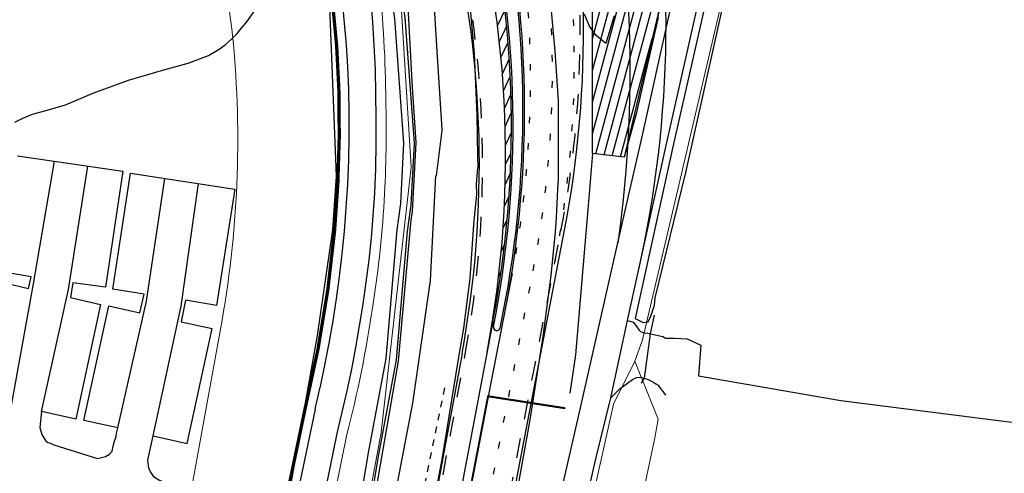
# Model space of a CAD drawing. Header units: metres. Extents: x 233874 to 239264, y 443832 to 448222.
# Tile 170 of 195: x 237695 to 237844, y 446566 to 446635. Entities that reach past the tile are written whole.
import ezdxf

# ---------------------------------------------------------------- set-up
doc = ezdxf.new("R2010")
doc.units = ezdxf.units.M
doc.header["$MEASUREMENT"] = 0
for name, pattern in [('DGN3', [54.868356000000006, 36.578904, -18.289452]), ('LIJN1-1', [2, 1, -1]), ('LIJN1-3', [4, 1, -3]), ('PHANTOM', [2.5, 1.25, -0.25, 0.25, -0.25, 0.25, -0.25])]:
    doc.linetypes.add(name, pattern=pattern)
doc.layers.add('G01 kadestrale perceelsgrens', color=73, linetype='Continuous', lineweight=0)
doc.layers.add('G02 kadestrale sectiegrens', color=73, linetype='DGN3', lineweight=30)
doc.layers.add('Goud-eigendom bedrijf', color=7, linetype='Continuous', true_color=0xffd6ad)
doc.layers.add('Goud-hulp', color=210, linetype='Continuous', plot=False)
for name, color, linetype in [('Goud-kadastrale grenzen', 13, 'Continuous'), ('Goud-markering', 7, 'Continuous'), ('Goud-ontwerp', 2, 'Continuous'), ('Goud-werkgrens', 210, 'PHANTOM'), ('HEK', 253, 'Continuous'), ('HOUTWAL', 253, 'Continuous'), ('INSTEEKSLOOT', 153, 'Continuous'), ('KANTVERH', 253, 'Continuous'), ('KANTWATER', 153, 'Continuous'), ('OVERIGEAFSCH', 253, 'Continuous')]:
    doc.layers.add(name, color=color, linetype=linetype)

# ---------------------------------------------------------------- blocks, each defined once
blk = doc.blocks.new('A$C1532452F')
at = {"layer": 'G01 kadestrale perceelsgrens', "flags": 128}
for points in [[(237746.235, 446747.182), (237748.038, 446738.875), (237750.855, 446729.418), (237754.347, 446721.754), (237758.983, 446711.401), (237763, 446703.83), (237771.318, 446683.498), (237776.845, 446666.653), (237781.635, 446646.565), (237781.611, 446635.704), (237781.625, 446614.687)], [(237788.047, 446583.122), (237789.22, 446586.398), (237794.58, 446609.196), (237802.102, 446641.553), (237809.386, 446671.234), (237817.392, 446704.74), (237822.06, 446726.972)], [(237728.038, 446705.773), (237740.925, 446681.679), (237749.762, 446655.288), (237752.254, 446642.153), (237754.075, 446612.631), (237749.503, 446572.304), (237741.175, 446527.241), (237726.376, 446454.816), (237715.168, 446404.425), (237707.598, 446373.531)], [(237680.967, 446380.87), (237689.44, 446414.74), (237704.584, 446481.23), (237716.228, 446538.907), (237725.098, 446587.991)], [(237788.047, 446583.122), (237784.788, 446576.609), (237768.82, 446504.68), (237767.23, 446497.6), (237732.07, 446340.67), (237711.23, 446249.46), (237710.27, 446244.85)], [(237739.864, 446344.066), (237747.271, 446377.976), (237754.088, 446407.847), (237761.735, 446441.301), (237769.376, 446476.758), (237773.937, 446495.12), (237777.573, 446512.452), (237783.729, 446537.333), (237787.796, 446556.007), (237791.092, 446571.495), (237791.605, 446574.336), (237788.047, 446583.122)], [(237738.01, 446576.139), (237728.236, 446529.319), (237709.498, 446438.712), (237696.494, 446376.582)], [(237703.446, 446374.672), (237704.233, 446378.265), (237705.491, 446385.733), (237721.395, 446461.656), (237734.116, 446521.834), (237744.267, 446571.762)]]:
    blk.add_lwpolyline(points, dxfattribs=at)
for points in [[(237713.769, 446677.584, -0.08618627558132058), (237726.998, 446632.131)], [(237749.021, 446642.1800000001, -0.02733220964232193), (237750.2, 446623.8050000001)], [(237726.998, 446632.131, -0.07005072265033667), (237725.098, 446587.991)], [(237750.2, 446623.8050000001, -0.01911365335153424), (237750.046, 446608.55)], [(237750.046, 446608.55, -0.02376319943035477), (237748.255, 446591.558)], [(237748.255, 446591.5580000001, -0.02536716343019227), (237744.267, 446571.762)]]:
    blk.add_lwpolyline(points, format="xyb", dxfattribs=at)
at = {"layer": 'G01 kadestrale perceelsgrens'}
for centre, major_axis, end_param in [((237595.2032713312, 446620.3258661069), (147.8847286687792, 4.11213389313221), 0.1344147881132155), ((237559.2133227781, 446619.2330097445), (183.2266772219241, -16.27800974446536), 0.1169079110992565), ((237560.443592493, 446619.2468670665), (177.5664075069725, -43.10786706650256), 0.1488832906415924)]:
    blk.add_ellipse(centre, major_axis=major_axis, ratio=1, start_param=0, end_param=end_param, dxfattribs=at)
at = {"layer": 'G02 kadestrale sectiegrens', "flags": 128}
for points in [[(237839.695, 446849.471), (237834.953, 446828.437), (237827.203, 446791.031), (237820.953, 446764.093), (237810.187, 446716.937), (237800.12, 446672.642), (237788.232, 446620.692), (237786.414, 446614.136), (237781.625, 446614.687)], [(237781.625, 446614.687), (237780.89, 446606.187), (237779.046, 446584.093), (237776.687, 446568.437), (237771.05, 446543.678), (237761.947, 446504.806), (237750.593, 446457.875), (237739.608, 446410.53), (237731.243, 446374.611), (237720.968, 446330.062), (237717.343, 446313.843), (237714.781, 446301.375), (237711.578, 446286.281), (237706.984, 446268.312), (237701.031, 446246.281), (237694.99, 446225.253)]]:
    blk.add_lwpolyline(points, dxfattribs=at)
blk = doc.blocks.new('A$C134E523E')
at = {"layer": 'G01 kadestrale perceelsgrens', "color": 20, "const_width": 0.5, "flags": 128}
blk.add_lwpolyline([(237409.37, 446499.068), (237417.107, 446504.948), (237510.035, 446576.49), (237541.902, 446601.052), (237583.264, 446633.066), (237623.044, 446663.773), (237662.978, 446694.399), (237674.707, 446701.407, -0.01847709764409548), (237683.087, 446704.975, -0.02790376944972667), (237694.448, 446708.67, -0.0587811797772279), (237699.213, 446709.3220000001, -0.0528685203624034), (237704.039, 446708.899, -0.04563561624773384), (237708.076, 446707.711, -0.05204866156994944), (237711.768, 446705.788, -0.05255400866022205), (237717.728, 446700.808, -0.04318433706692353), (237721.552, 446696.152, -0.02469523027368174), (237724.78, 446690.9, -0.02122040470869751), (237731.285, 446678.346, -0.02936671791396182), (237736.273, 446664.81, -0.03390089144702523), (237741.203, 446644.219, -0.03361635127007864), (237743.088, 446624.438, -0.02923530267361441), (237742.44, 446602.955, -0.03723802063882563), (237738.01, 446576.139)], format="xyb", dxfattribs=at)
blk.add_lwpolyline([(237738.01, 446576.139), (237728.236, 446529.319), (237709.498, 446438.712), (237696.494, 446376.582)], dxfattribs=at)
at = {"layer": 'G01 kadestrale perceelsgrens', "color": 20}
for centre, major_axis, end_param in [((237595.2032713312, 446620.3258661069), (147.8847286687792, 4.11213389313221), 0.1344147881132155), ((237559.2133227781, 446619.2330097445), (183.2266772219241, -16.27800974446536), 0.1169079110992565), ((237560.443592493, 446619.2468670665), (177.5664075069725, -43.10786706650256), 0.1488832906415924)]:
    blk.add_ellipse(centre, major_axis=major_axis, ratio=1, start_param=0, end_param=end_param, dxfattribs=at)

msp = doc.modelspace()

# ---------------------------------------------------------------- hatches: boundary and pattern name
at = {"layer": 'Goud-eigendom bedrijf', "linetype": 'Continuous'}
h = msp.add_hatch(dxfattribs=at)
h.set_pattern_fill('ANSI31', color=256, scale=10, angle=30)
h.set_pattern_definition([(74.99999999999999, (0, 0), (-1.207407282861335, 0.3235238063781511), [])])
edge = h.paths.add_edge_path()
edge.add_arc((237755.7737491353, 446764.5667615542), 8.000000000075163, 145.8497799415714, 216.8074839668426)
edge.add_line((237749.3685241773, 446759.7737360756), (237764.0934858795, 446740.0958327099))
edge.add_arc((237627.6049044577, 446636.6679716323), 171.2496870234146, 14.15599371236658, 37.15399940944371, ccw=False)
edge.add_line((237793.6543333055, 446678.5492620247), (237802.2359343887, 446680.9733487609))
edge.add_line((237802.2359343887, 446680.9733487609), (237786.414, 446614.136))
edge.add_line((237786.414, 446614.136), (237781.625, 446614.687))
edge.add_line((237781.625, 446614.687), (237781.6125557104, 446633.3685453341))
edge.add_line((237781.6125557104, 446633.3685453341), (237781.6344193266, 446646.3022210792))
edge.add_line((237781.6344193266, 446646.3022210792), (237776.6778937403, 446667.1623006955))
edge.add_line((237776.6778937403, 446667.1623006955), (237771.318, 446683.498))
edge.add_line((237771.318, 446683.498), (237763, 446703.83))
edge.add_line((237763, 446703.83), (237758.983, 446711.401))
edge.add_line((237758.983, 446711.401), (237751.73, 446727.15))
edge.add_line((237751.73, 446727.15), (237749, 446735.905))
edge.add_line((237749, 446735.905), (237747.45, 446741.835))
edge.add_line((237747.45, 446741.835), (237746.32, 446746.695))
edge.add_line((237746.32, 446746.695), (237745.5813507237, 446753.3001822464))
edge.add_line((237745.5813507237, 446753.3001822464), (237745.6678471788, 446757.1540798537))
edge.add_arc((237766.1682631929, 446757.6136452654), 20.50556649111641, 146.07591502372, 181.2842055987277, ccw=False)
at = {"layer": 'Goud-markering', "linetype": 'Continuous'}
h = msp.add_hatch(dxfattribs=at)
h.set_pattern_fill('ANSI31', color=256, scale=10, angle=20)
h.set_pattern_definition([(65, (-161.4819155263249, -13.95302631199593), (-1.132884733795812, 0.5282728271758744), [])])
edge = h.paths.add_edge_path()
edge.add_arc((237526.4299498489, 446602.1706674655), 242.3017306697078, 13.910187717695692, 22.19366057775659, ccw=False)
edge.add_arc((237608.4081798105, 446614.3296345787), 160.0000000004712, -9.04311330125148, 16.742192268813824, ccw=False)
edge.add_line((237766.4194356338, 446589.1812144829), (237766.4888613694, 446589.1701649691))
edge.add_arc((237609.2922454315, 446618.9900230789), 160.0000000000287, 349.258743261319, 387.834591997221)

# ---------------------------------------------------------------- linework, layer by layer
at = {"layer": 'Goud-eigendom bedrijf', "linetype": 'Continuous', "flags": 128}
msp.add_lwpolyline([(237749.1532002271, 446769.0576781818, 0.31989907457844), (237749.3685241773, 446759.7737360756), (237764.0934858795, 446740.0958327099, -0.1006859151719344), (237793.6543333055, 446678.5492620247), (237802.2359343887, 446680.9733487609), (237786.414, 446614.136), (237781.625, 446614.687), (237781.6125557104, 446633.3685453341), (237781.6344193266, 446646.3022210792), (237776.6778937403, 446667.1623006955), (237771.318, 446683.498), (237763, 446703.83), (237758.983, 446711.401), (237751.73, 446727.15), (237749, 446735.905), (237747.45, 446741.835), (237746.32, 446746.695), (237745.5813507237, 446753.3001822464), (237745.6678471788, 446757.1540798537, -0.1548452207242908)], format="xyb", close=True, dxfattribs=at)
at = {"layer": 'Goud-hulp', "linetype": 'LIJN1-1'}
msp.add_line((237759.127467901, 446579.0667949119), (237712.0010218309, 446352.5433467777), dxfattribs=at)
at = {"layer": 'Goud-hulp', "linetype": 'Continuous', "flags": 128}
msp.add_lwpolyline([(237409.37, 446499.068), (237417.107, 446504.948), (237510.035, 446576.49), (237541.902, 446601.052), (237583.264, 446633.066), (237623.044, 446663.773), (237662.978, 446694.399), (237674.707, 446701.407, -0.01847709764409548), (237683.087, 446704.975, -0.02790376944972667), (237694.448, 446708.67, -0.0587811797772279), (237699.213, 446709.3220000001, -0.0528685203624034), (237704.039, 446708.899, -0.04563561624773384), (237708.076, 446707.711, -0.05204866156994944), (237711.768, 446705.788, -0.05255400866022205), (237717.728, 446700.808, -0.04318433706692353), (237721.552, 446696.152, -0.02469523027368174), (237724.78, 446690.9, -0.02122040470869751), (237731.285, 446678.346, -0.02936671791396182), (237736.273, 446664.81, -0.03390089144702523), (237741.203, 446644.219, -0.03361635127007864), (237743.088, 446624.438, -0.02923530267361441), (237742.44, 446602.955, -0.03723802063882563), (237738.01, 446576.139)], format="xyb", dxfattribs=at)
msp.add_lwpolyline([(237738.01, 446576.139), (237728.236, 446529.319), (237709.498, 446438.712), (237696.494, 446376.582)], dxfattribs=at)
at = {"layer": 'Goud-markering', "linetype": 'LIJN1-1', "ltscale": 3}
for p, q in [((237760.9789383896, 446521.3169206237), (237776.8183029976, 446602.8872561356)), ((237755.6531368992, 446548.1455514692), (237762.2846481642, 446584.2058422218))]:
    msp.add_line(p, q, dxfattribs=at)
at = {"layer": 'Goud-markering', "linetype": 'LIJN1-3'}
msp.add_line((237752.1047885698, 446491.3545118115), (237772.5906022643, 446596.8533583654), dxfattribs=at)
at = {"layer": 'Goud-markering', "linetype": 'Continuous'}
for p, q in [((237755.088954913, 446522.4606402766), (237769.2635537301, 446595.4576833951)), ((237766.4888613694, 446589.1701649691), (237758.6039302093, 446547.6044240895))]:
    msp.add_line(p, q, dxfattribs=at)
at = {"layer": 'Goud-markering', "linetype": 'LIJN1-3', "flags": 128}
msp.add_lwpolyline([(237772.5906022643, 446596.8533583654, 0.2116284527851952), (237743.6288753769, 446723.2130586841), (237727.5433040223, 446744.7092313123)], format="xyb", dxfattribs=at)
at = {"layer": 'Goud-markering', "linetype": 'LIJN1-1', "ltscale": 3}
for centre, start, end in [((237619.7520769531, 446633.3864468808), 349.0110344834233, 36.80748396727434), ((237604.9234575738, 446613.1446690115), 349.5796969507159, 36.80748396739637)]:
    msp.add_arc(centre, 160, start, end, dxfattribs=at)
at = {"layer": 'Goud-markering', "linetype": 'LIJN1-3'}
for centre, start, end in [((237618.851424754, 446628.7482240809), 349.0110344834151, 36.80748396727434), ((237612.1973276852, 446625.9568741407), 349.0110344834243, 36.80748396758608)]:
    msp.add_arc(centre, 160, start, end, dxfattribs=at)
at = {"layer": 'Goud-markering', "linetype": 'Continuous'}
for centre, radius, start, end in [((237611.296675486, 446621.3186513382), 160, 349.0110344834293, 36.80748396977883), ((237609.2922454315, 446618.990023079), 160, 349.2587432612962, 36.80748396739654), ((237608.4081798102, 446614.3296345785), 160.0000000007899, 349.2587432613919, 16.74219226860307)]:
    msp.add_arc(centre, radius, start, end, dxfattribs=at)
at = {"layer": 'Goud-ontwerp', "linetype": 'Continuous'}
for p, q in [((237761.6170199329, 446521.1930176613), (237777.309134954, 446602.7919461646)), ((237761.7928944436, 446584.2962760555), (237755.1613831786, 446548.2359853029))]:
    msp.add_line(p, q, dxfattribs=at)
at = {"layer": 'Goud-ontwerp', "linetype": 'Continuous', "ltscale": 3}
for centre, radius, start, end in [((237606.0706542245, 446627.0478198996), 181.278607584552, 351.7792351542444, 35.82071751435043), ((237619.7520769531, 446633.3864468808), 160.5, 349.0110344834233, 36.80748396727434)]:
    msp.add_arc(centre, radius, start, end, dxfattribs=at)
at = {"layer": 'Goud-ontwerp', "linetype": 'Continuous'}
for centre, radius, start, end in [((237611.296675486, 446621.3186513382), 159.75, 348.0201015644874, 36.80748396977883), ((237609.2922454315, 446618.990023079), 160.25, 348.9803519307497, 36.80748396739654), ((237604.9234575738, 446613.1446690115), 159.5, 349.5796969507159, 36.80748396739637), ((237622.7782102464, 446634.349708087), 170, 347.3282692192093, 11.2146774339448), ((237767.078287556, 446588.2633667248), 0.5, 168.9803519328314, 348.0201015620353)]:
    msp.add_arc(centre, radius, start, end, dxfattribs=at)
at = {"layer": 'Goud-werkgrens', "ltscale": 3, "const_width": 0.3}
msp.add_lwpolyline([(237750.5803584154, 446549.4069521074), (237759.9674517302, 446547.5841620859), (237765.7531211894, 446577.8055338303), (237777.4756428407, 446575.9842903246)], dxfattribs=at)
at = {"layer": 'HEK'}
msp.add_lwpolyline([(237789.04, 446579.79), (237789.53, 446580.53), (237790.43, 446587.29), (237791.04, 446590.11)], dxfattribs=at)
msp.add_lwpolyline([(237789.04, 446579.79), (237789.53, 446580.53), (237790.43, 446587.29), (237791.04, 446590.11)], dxfattribs=at)
at = {"layer": 'HOUTWAL'}
msp.add_lwpolyline([(237790.9, 446632.67), (237818.02, 446750.44), (237818.28, 446756.17)], dxfattribs=at)
at = {"layer": 'INSTEEKSLOOT', "color": 13}
for points in [[(237711.915, 446728.725), (237713.64, 446728.21), (237715.72, 446727.26), (237719.81, 446724.4), (237721.47, 446723.05), (237723.98, 446720.03), (237728.42, 446714.28), (237734.69, 446705.08), (237737.89, 446699.75), (237741.76, 446691.97), (237745.49, 446684.33), (237749.4, 446673.8), (237751.88, 446665.71), (237753.82, 446658.66), (237755.69, 446650.62), (237757.34, 446640.21), (237757.98, 446630.19), (237758.67, 446619.15), (237758.75, 446618.16), (237757.86, 446611.27)], [(237710.44, 446725.36), (237714.59, 446723.5), (237718, 446721), (237722.57, 446716.55), (237729.17, 446707.59), (237733.63, 446699.78), (237737.94, 446691.37), (237742.72, 446680.6), (237747.14, 446667.72), (237749.14, 446661.61), (237751.21, 446651.82), (237753.6, 446636), (237754.21, 446624.69), (237754.77, 446616.37)], [(237754.77, 446616.37), (237754.24, 446605.85), (237754, 446604.61), (237752.08, 446583.12), (237747.92, 446558.92), (237743.3, 446532.83), (237737.27, 446504.67), (237736.34, 446500), (237730.51, 446470.96), (237721.49, 446429.67), (237711.82, 446390.18), (237705.26, 446364.37), (237703.58, 446357.83), (237703.94, 446356.63), (237704.3, 446356.13), (237704.27, 446355.83), (237703.46, 446353.68), (237703.21, 446352.23), (237694.79, 446319.53)], [(237668.94, 446226.54), (237669.35, 446227.79), (237670.58, 446230.3), (237681.63, 446270.21), (237686.42, 446285.4), (237689.04, 446296.72), (237696.72, 446321.41), (237704.37, 446352.31), (237705.68, 446355.86), (237716.89, 446399.43), (237729.75, 446454.09), (237739.2, 446500), (237745.69, 446531.55), (237754.32, 446576.78), (237757.03, 446595.39), (237757.82, 446611.27)]]:
    msp.add_lwpolyline(points, dxfattribs=at)
at = {"layer": 'INSTEEKSLOOT'}
for points in [[(237820.34, 446720.02), (237819.96, 446720.48), (237819.01, 446720.69), (237818.29, 446720.12), (237806.83, 446672.61), (237800.62, 446645.85), (237793.89, 446616.14), (237788.08, 446589.6), (237789.28, 446589.01), (237790.07, 446589.13), (237790.49, 446589.98), (237791.04, 446591.62), (237791.13, 446592.76), (237795.76, 446611.81), (237803.11, 446644.74), (237817.23, 446704.37), (237820.33, 446719.39), (237820.34, 446720.02)], [(237748.7, 446623.79), (237748.63, 446627.43), (237748.47, 446631.07), (237748.24, 446634.71), (237747.93, 446638.34), (237747.54, 446641.96)], [(237744.59, 446624.48), (237744.46, 446627.83), (237744.25, 446631.17), (237743.97, 446634.5), (237743.62, 446637.83), (237743.4202219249, 446639.3724725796)], [(237784.89, 446635.59), (237783.65, 446631.37), (237782.15, 446632.6), (237781.15, 446634.03), (237780.38, 446635.87)], [(237743.93, 446602.82), (237744.22, 446606.42), (237744.43, 446610.03), (237744.58, 446613.64), (237744.65, 446617.25), (237744.65, 446620.87), (237744.59, 446624.48)], [(237748.55, 446608.64), (237748.7, 446612.42), (237748.77, 446616.21), (237748.77, 446620), (237748.7, 446623.79)], [(237746.77, 446591.78), (237747.26, 446595.14), (237747.67, 446598.5), (237748.03, 446601.87), (237748.32, 446605.25), (237748.55, 446608.64)], [(237740.97, 446582.51), (237741.62, 446585.87), (237742.21, 446589.24), (237742.73, 446592.63), (237743.2, 446596.02), (237743.6, 446599.42), (237743.93, 446602.82)], [(237742.81, 446572.13), (237743.61, 446575.38), (237744.35, 446578.64), (237745.04, 446581.91), (237745.67, 446585.19), (237746.25, 446588.48), (237746.77, 446591.78)], [(237740.2774774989, 446579.2884972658), (237740.97, 446582.51)], [(237739.48, 446575.83), (237740.25, 446579.17), (237740.2774774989, 446579.2884972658)], [(237739.48, 446575.83), (237735.9043337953, 446558.6992078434)], [(237740.1335778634, 446558.9691683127), (237742.81, 446572.13)]]:
    msp.add_lwpolyline(points, dxfattribs=at)
at = {"layer": 'KANTVERH'}
for points in [[(237786.9, 446589.33), (237789.38, 446600.36), (237793.01, 446616.81), (237799.88, 446647.37), (237803.19, 446662.5), (237807.44, 446680.36), (237815.67, 446716.52), (237818.59, 446729.2), (237822.04, 446742.25), (237827.28, 446765.33), (237833.4, 446792.16)], [(237718.83, 446309.59), (237728.85, 446355.3), (237733.42, 446374.88), (237735.31, 446383.83), (237749.63, 446446.35), (237759.75, 446489.36), (237762.21, 446500), (237768.31, 446526.4), (237770.83, 446536.98), (237779.77, 446576.03), (237785.33, 446600.44), (237787.2, 446608.65), (237789.11, 446617.01), (237793.31, 446635.93), (237802.15, 446675.64), (237805.99, 446691.74), (237816.19, 446735.06), (237820.93, 446756.47)], [(237775.95, 446630.24), (237775.08, 446639.75), (237773.95, 446646.46), (237772.77, 446653.24), (237771.81, 446658.28), (237770.04, 446665.7), (237768.41, 446671.31), (237766.31, 446677.81), (237763.23, 446686.42), (237760.63, 446692.57), (237757.08, 446700), (237753.32, 446707.23), (237751.11, 446711.43)], [(237730.83, 446703.49), (237735.17, 446695.68), (237742.36, 446680.32), (237748.79, 446661.55), (237750.75, 446651.93), (237753.1, 446635.34), (237754.51, 446616.26)], [(237729.44, 446702.72), (237733.76, 446694.95), (237740.89, 446679.72), (237747.25, 446661.14), (237749.18, 446651.66), (237751.52, 446635.17), (237752.91, 446616.23)], [(237753.9, 446494.15), (237755.64, 446500), (237756.55, 446503.09), (237759.79, 446514.19), (237760.96, 446518.49), (237762.95, 446526.66), (237764.38, 446533.66), (237765.95, 446540.84), (237767.71, 446550.46), (237770.04, 446562.43), (237772.14, 446574.21), (237774.11, 446586.89), (237775.33, 446596.13), (237775.98, 446602.78), (237776.14, 446604.96), (237776.37, 446609.23), (237776.46, 446610.87), (237776.46, 446622.66), (237775.95, 446630.24)], [(237754.51, 446616.26), (237754.04, 446606.91), (237753.71, 446604.73), (237753.48, 446602.89), (237751.8, 446583.33), (237749.09, 446568.95), (237747.04, 446556.53), (237743.48, 446536.4), (237742.65, 446531.6), (237740.26, 446520.31), (237736.08, 446501.03), (237733.28, 446488.15), (237732.13, 446483.35), (237730.94, 446477.91), (237712.52, 446396.18), (237708.23, 446377.59), (237704.09, 446361.49), (237684.49, 446288.81), (237678.35, 446269.99), (237671.82, 446248.6)], [(237752.91, 446616.23), (237752.46, 446607.07), (237752.13, 446604.93), (237751.9, 446603.07), (237750.22, 446583.54), (237747.52, 446569.21), (237745.48, 446556.82), (237741.91, 446536.64), (237741.09, 446531.9), (237738.7, 446520.59), (237734.53, 446501.36), (237731.73, 446488.47), (237730.58, 446483.7), (237729.4, 446478.3), (237710.96, 446396.51), (237706.68, 446377.98), (237702.77, 446362.74)], [(237699.86, 446613.52), (237696.68, 446594.88), (237692.7, 446573.04)], [(237694.31, 446614.32), (237710.28, 446612.01), (237707.63, 446594.38), (237702.67, 446595.04), (237702.32, 446592.79), (237706.88, 446591.77), (237703.17, 446574.34), (237697.91, 446575.5), (237697.66, 446573.04), (237697.97, 446572.01), (237698.26, 446571.48), (237698.55, 446571.08), (237698.88, 446570.8), (237699.31, 446570.66), (237699.81, 446570.44), (237706.42, 446568.35), (237707.63, 446568.64)], [(237697.91, 446575.5), (237702.03, 446594.02), (237704.95, 446612.78)], [(237707.63, 446568.64), (237708.28, 446569.02), (237708.65, 446569.46), (237708.83, 446570.23), (237709.04, 446571), (237709.28, 446571.68), (237709.33, 446572.18), (237709.53, 446572.99), (237704.38, 446574.13), (237708.17, 446591.53), (237712.84, 446590.49), (237713.54, 446593.32), (237708.76, 446594.06), (237711.45, 446611.71), (237727.31, 446609.28), (237724.5, 446591.61), (237719.8, 446592.38), (237719.14, 446589.11), (237723.86, 446588.1)], [(237709.53, 446572.99), (237713.88, 446592.26), (237716.68, 446610.91)], [(237714.9, 446571.79), (237719.14, 446591.47), (237721.77, 446610.13)], [(237691.26, 446595.3), (237695.98, 446594.19), (237696.36, 446595.95), (237691.67, 446596.77)], [(237784.37, 446577.57), (237786.9, 446589.33), (237787.8, 446589.08), (237788.34, 446588.33), (237788.71, 446587.83), (237788.91, 446587.62), (237789.4, 446587.44), (237790.02, 446587.4), (237790.43, 446587.29), (237792.3, 446586.87), (237792.7, 446586.64), (237794.08, 446586.61), (237795.99, 446586.53), (237798.05, 446585.59), (237797.69, 446580.91), (237819.34, 446577.15), (237843.25, 446574.12), (237854.37, 446572.78)], [(237686.45, 446364.35), (237688.8, 446373.98), (237693.04, 446390.7), (237707.6, 446452.81), (237717.62, 446500), (237719.78, 446510.13), (237727.42, 446548.64), (237728.58, 446554.98), (237728.71, 446556.9), (237727.99, 446559.29), (237726.63, 446561.13), (237725.23, 446562), (237717.19, 446564.58), (237716.64, 446564.7), (237715.75, 446565.07), (237715.11, 446565.47), (237714.5, 446566.31), (237714.22, 446566.87), (237714.07, 446568.12), (237714.9, 446571.79), (237720.07, 446570.62), (237723.86, 446588.1)], [(237768.22, 446507.14), (237773.52, 446530.58), (237782.12, 446568.31), (237784.37, 446577.57), (237785.81, 446578.97), (237786.94, 446579.8), (237787.68, 446580.33), (237788.29, 446580.65), (237788.89, 446580.7), (237789.53, 446580.53), (237790.05, 446580.37), (237790.77, 446579.98), (237791.23, 446579.67), (237791.57, 446579.51), (237791.8, 446579.2), (237792.1, 446578.79), (237792.33, 446578.48), (237792.45, 446578.31), (237792.7, 446577.96)]]:
    msp.add_lwpolyline(points, dxfattribs=at)
at = {"layer": 'KANTVERH', "color": 13}
for points in [[(237721.54, 446729.13), (237726.11, 446723.96), (237729.94, 446719.36), (237734.61, 446713.1), (237739.89, 446705.25), (237743.97, 446698.45), (237747.87, 446690.76), (237751.41, 446683.19), (237754.45, 446675.01), (237756.44, 446668.82), (237758.29, 446662.59), (237759.59, 446657.51), (237761.34, 446647.92), (237762.82, 446639), (237763.64, 446629.88), (237764.04, 446620.51), (237764.17, 446614.26), (237764.18, 446612.49)], [(237756.5695228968, 446556.5756366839), (237758.76, 446568.19), (237761.26, 446583.44), (237762.08, 446588.17), (237763.02, 446595.69), (237763.6, 446603.88), (237764.05, 446608.53), (237763.98, 446610.03), (237764.18, 446612.49)]]:
    msp.add_lwpolyline(points, dxfattribs=at)
at = {"layer": 'KANTWATER'}
for points in [[(237726.81, 446632.07), (237727.64, 446632.93), (237728.23, 446633.67), (237729.1, 446634.69), (237731.39, 446637.92), (237732.25, 446639.23), (237732.39, 446640.46), (237732.67, 446641.71), (237732.85, 446642.91), (237732.86, 446643.74), (237732.95, 446644.32), (237732.89, 446648.26), (237732.51, 446653.84), (237731.87, 446658.9), (237730.92, 446663.29), (237729.76, 446667.89), (237728.11, 446671.57), (237726, 446676.53), (237723.69, 446680.16)], [(237726.81, 446632.07), (237727.64, 446632.93), (237728.23, 446633.67), (237729.1, 446634.69)], [(237693.9, 446619.44), (237695.01, 446619.99), (237695.94, 446620.41), (237696.73, 446620.73), (237698.46, 446621.19), (237701.6, 446622.1), (237705.88, 446623.92), (237711.15, 446625.84), (237716.17, 446627.3), (237720.21, 446628.39), (237723.31, 446629.58), (237724.92, 446630.52), (237725.84, 446631.19), (237726.81, 446632.07)]]:
    msp.add_lwpolyline(points, dxfattribs=at)
at = {"layer": 'OVERIGEAFSCH'}
msp.add_lwpolyline([(237741.63, 446638.29), (237742.66, 446611.23), (237742.11, 446603.09), (237739.81, 446587.02), (237735.53, 446563.12)], dxfattribs=at)

# ---------------------------------------------------------------- block references
at = {"layer": 'Goud-hulp', "linetype": 'Continuous'}
msp.add_blockref('A$C134E523E', (0, 0), dxfattribs=at)
at = {"layer": 'Goud-kadastrale grenzen', "linetype": 'Continuous'}
msp.add_blockref('A$C1532452F', (0, 0), dxfattribs=at)

doc.saveas('drawing.dxf')
